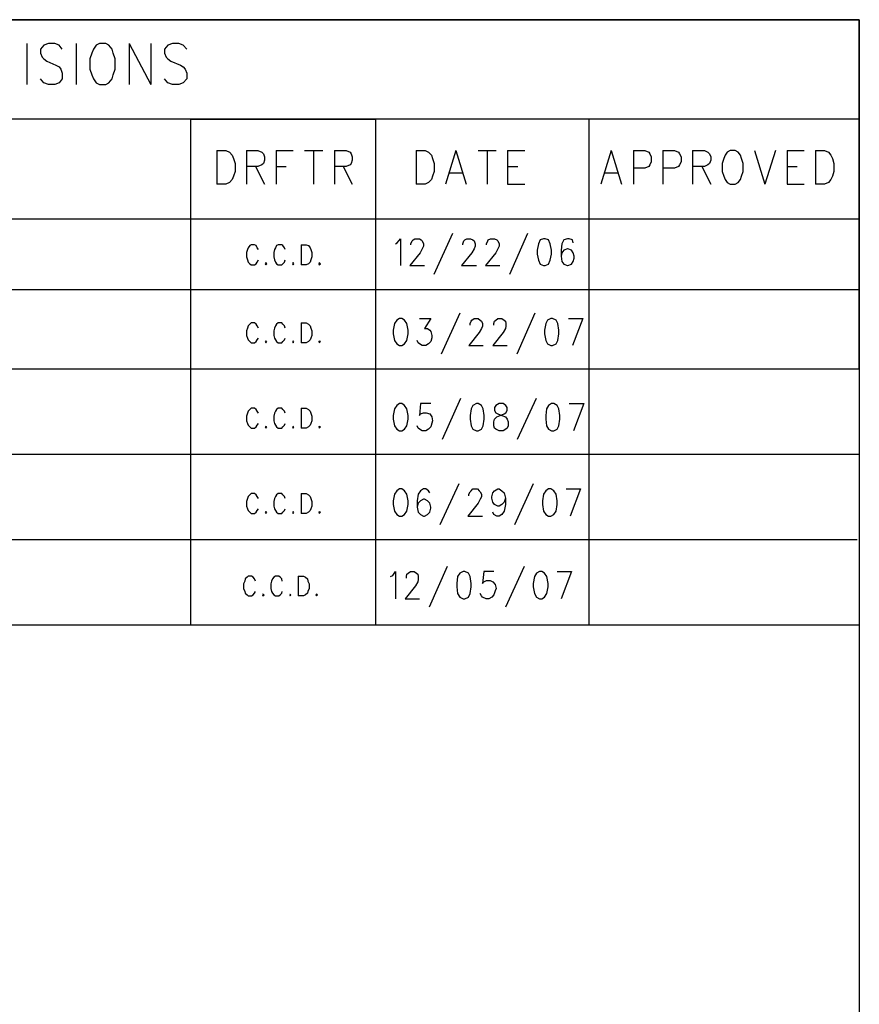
# Model space of a CAD drawing. Extents: x 11.9 to 28.1, y 10.8 to 21.2.
# Tile 23 of 23: x 26.6 to 28.1, y 19.5 to 21.2. Entities that reach past the tile are written whole.
import ezdxf

# ---------------------------------------------------------------- set-up
doc = ezdxf.new("R2010")
doc.units = 0
doc.header["$MEASUREMENT"] = 0
doc.layers.add('LAYNR1', color=2, linetype='Continuous')

msp = doc.modelspace()

# ---------------------------------------------------------------- linework, layer by layer
at = {"layer": 'LAYNR1', "color": 7}
for points in [[(11.892, 21.199), (28.092, 21.199)], [(28.092, 21.199), (25.092, 21.199)], [(28.092, 21.199), (28.092, 10.799)], [(28.092, 20.585), (28.092, 21.199)], [(26.629, 21.157), (26.629, 21.085)], [(26.659, 21.154), (26.653, 21.147), (26.653, 21.14)], [(26.686, 21.154), (26.678, 21.157), (26.667, 21.157), (26.659, 21.154)], [(26.691, 21.147), (26.686, 21.154)], [(26.716, 21.157), (26.716, 21.085)], [(26.751, 21.154), (26.746, 21.147), (26.743, 21.14)], [(26.757, 21.157), (26.751, 21.154)], [(26.773, 21.154), (26.768, 21.157), (26.757, 21.157)], [(26.781, 21.14), (26.779, 21.147), (26.773, 21.154)], [(26.809, 21.157), (26.809, 21.085)], [(26.809, 21.157), (26.847, 21.085)], [(26.847, 21.157), (26.847, 21.085)], [(26.877, 21.154), (26.871, 21.147), (26.871, 21.14)], [(26.904, 21.154), (26.896, 21.157), (26.885, 21.157), (26.877, 21.154)], [(26.91, 21.147), (26.904, 21.154)], [(26.653, 21.14), (26.656, 21.133), (26.659, 21.13), (26.664, 21.126)], [(26.743, 21.14), (26.74, 21.13), (26.74, 21.112)], [(26.784, 21.112), (26.784, 21.13), (26.781, 21.14)], [(26.871, 21.14), (26.874, 21.133), (26.877, 21.13), (26.882, 21.126)], [(26.664, 21.126), (26.68, 21.119), (26.686, 21.116), (26.689, 21.112)], [(26.882, 21.126), (26.899, 21.119), (26.904, 21.116), (26.907, 21.112)], [(26.689, 21.112), (26.691, 21.105), (26.691, 21.095), (26.686, 21.088), (26.678, 21.085)], [(26.74, 21.112), (26.743, 21.102), (26.746, 21.095), (26.751, 21.088), (26.757, 21.085)], [(26.768, 21.085), (26.773, 21.088), (26.779, 21.095), (26.781, 21.102), (26.784, 21.112)], [(26.907, 21.112), (26.91, 21.105), (26.91, 21.095), (26.904, 21.088), (26.896, 21.085)], [(26.667, 21.085), (26.659, 21.088), (26.653, 21.095)], [(26.678, 21.085), (26.667, 21.085)], [(26.757, 21.085), (26.768, 21.085)], [(26.885, 21.085), (26.877, 21.088), (26.871, 21.095)], [(26.896, 21.085), (26.885, 21.085)], [(28.092, 21.024), (25.092, 21.024)], [(26.917, 20.135), (26.917, 21.024)], [(26.917, 21.024), (27.242, 21.024)], [(27.242, 21.024), (27.242, 20.135)], [(27.617, 20.135), (27.617, 21.024)], [(28.092, 20.599), (28.092, 21.024)], [(26.963, 20.969), (26.963, 20.91)], [(26.963, 20.969), (26.979, 20.969), (26.985, 20.966)], [(26.985, 20.966), (26.99, 20.961), (26.992, 20.955)], [(27.015, 20.969), (27.015, 20.91)], [(27.015, 20.969), (27.035, 20.969), (27.042, 20.966)], [(27.042, 20.966), (27.045, 20.963), (27.047, 20.958), (27.047, 20.952), (27.045, 20.946), (27.042, 20.944)], [(27.067, 20.969), (27.067, 20.91)], [(27.067, 20.969), (27.097, 20.969)], [(27.117, 20.969), (27.149, 20.969)], [(27.133, 20.969), (27.133, 20.91)], [(27.17, 20.969), (27.17, 20.91)], [(27.17, 20.969), (27.19, 20.969), (27.197, 20.966)], [(27.197, 20.966), (27.199, 20.963), (27.201, 20.958), (27.201, 20.952), (27.199, 20.946), (27.197, 20.944)], [(27.313, 20.969), (27.313, 20.91)], [(27.313, 20.969), (27.329, 20.969), (27.335, 20.966)], [(27.335, 20.966), (27.34, 20.961), (27.342, 20.955)], [(27.383, 20.969), (27.365, 20.91)], [(27.383, 20.969), (27.401, 20.91)], [(27.422, 20.969), (27.454, 20.969)], [(27.438, 20.969), (27.438, 20.91)], [(27.474, 20.969), (27.474, 20.91)], [(27.474, 20.969), (27.504, 20.969)], [(27.656, 20.969), (27.638, 20.91)], [(27.656, 20.969), (27.674, 20.91)], [(27.695, 20.969), (27.695, 20.91)], [(27.695, 20.969), (27.715, 20.969), (27.722, 20.966)], [(27.722, 20.966), (27.724, 20.963), (27.726, 20.958), (27.726, 20.949), (27.724, 20.944)], [(27.747, 20.969), (27.747, 20.91)], [(27.747, 20.969), (27.767, 20.969), (27.774, 20.966)], [(27.774, 20.966), (27.776, 20.963), (27.779, 20.958), (27.779, 20.949), (27.776, 20.944)], [(27.799, 20.969), (27.799, 20.91)], [(27.799, 20.969), (27.82, 20.969), (27.826, 20.966)], [(27.826, 20.966), (27.829, 20.963), (27.831, 20.958), (27.831, 20.952), (27.829, 20.946), (27.826, 20.944)], [(27.86, 20.966), (27.856, 20.961), (27.854, 20.955)], [(27.865, 20.969), (27.86, 20.966)], [(27.879, 20.966), (27.874, 20.969), (27.865, 20.969)], [(27.885, 20.955), (27.883, 20.961), (27.879, 20.966)], [(27.908, 20.969), (27.926, 20.91)], [(27.945, 20.969), (27.926, 20.91)], [(27.965, 20.969), (27.965, 20.91)], [(27.965, 20.969), (27.995, 20.969)], [(28.015, 20.969), (28.015, 20.91)], [(28.015, 20.969), (28.031, 20.969), (28.038, 20.966)], [(28.038, 20.966), (28.042, 20.961), (28.045, 20.955)], [(26.992, 20.955), (26.995, 20.946), (26.995, 20.932)], [(27.342, 20.955), (27.345, 20.946), (27.345, 20.932)], [(27.854, 20.955), (27.851, 20.946), (27.851, 20.932)], [(27.888, 20.932), (27.888, 20.946), (27.885, 20.955)], [(28.045, 20.955), (28.047, 20.946), (28.047, 20.932)], [(26.995, 20.932), (26.992, 20.924), (26.99, 20.918), (26.985, 20.913), (26.979, 20.91)], [(27.042, 20.944), (27.035, 20.941), (27.015, 20.941)], [(27.031, 20.941), (27.047, 20.91)], [(27.067, 20.941), (27.085, 20.941)], [(27.197, 20.944), (27.19, 20.941), (27.17, 20.941)], [(27.185, 20.941), (27.201, 20.91)], [(27.345, 20.932), (27.342, 20.924), (27.34, 20.918), (27.335, 20.913), (27.329, 20.91)], [(27.372, 20.93), (27.395, 20.93)], [(27.474, 20.941), (27.492, 20.941)], [(27.645, 20.93), (27.667, 20.93)], [(27.724, 20.944), (27.722, 20.941), (27.715, 20.938), (27.695, 20.938)], [(27.776, 20.944), (27.774, 20.941), (27.767, 20.938), (27.747, 20.938)], [(27.826, 20.944), (27.82, 20.941), (27.799, 20.941)], [(27.815, 20.941), (27.831, 20.91)], [(27.851, 20.932), (27.854, 20.924), (27.856, 20.918), (27.86, 20.913), (27.865, 20.91)], [(27.874, 20.91), (27.879, 20.913), (27.883, 20.918), (27.885, 20.924), (27.888, 20.932)], [(27.965, 20.941), (27.983, 20.941)], [(28.047, 20.932), (28.045, 20.924), (28.042, 20.918), (28.038, 20.913), (28.031, 20.91)], [(26.979, 20.91), (26.963, 20.91)], [(27.329, 20.91), (27.313, 20.91)], [(27.474, 20.91), (27.504, 20.91)], [(27.865, 20.91), (27.874, 20.91)], [(27.965, 20.91), (27.995, 20.91)], [(28.031, 20.91), (28.015, 20.91)], [(25.092, 20.849), (28.092, 20.849)], [(28.092, 20.849), (28.092, 20.724)], [(27.377, 20.823), (27.344, 20.751)], [(27.509, 20.823), (27.477, 20.751)], [(27.277, 20.805), (27.28, 20.807)], [(27.28, 20.807), (27.286, 20.814)], [(27.286, 20.814), (27.286, 20.767)], [(27.304, 20.805), (27.306, 20.81)], [(27.306, 20.81), (27.308, 20.812)], [(27.308, 20.812), (27.311, 20.814)], [(27.311, 20.814), (27.319, 20.814)], [(27.319, 20.814), (27.322, 20.812)], [(27.322, 20.812), (27.324, 20.81)], [(27.324, 20.81), (27.326, 20.805)], [(27.395, 20.805), (27.397, 20.81)], [(27.397, 20.81), (27.399, 20.812)], [(27.399, 20.812), (27.402, 20.814)], [(27.402, 20.814), (27.409, 20.814)], [(27.409, 20.814), (27.413, 20.812)], [(27.413, 20.812), (27.415, 20.81)], [(27.415, 20.81), (27.417, 20.805)], [(27.437, 20.805), (27.439, 20.81)], [(27.439, 20.81), (27.44, 20.812)], [(27.44, 20.812), (27.444, 20.814)], [(27.444, 20.814), (27.451, 20.814)], [(27.451, 20.814), (27.455, 20.812)], [(27.455, 20.812), (27.457, 20.81)], [(27.457, 20.81), (27.459, 20.805)], [(27.531, 20.812), (27.528, 20.805)], [(27.537, 20.814), (27.531, 20.812)], [(27.54, 20.814), (27.537, 20.814)], [(27.546, 20.812), (27.54, 20.814)], [(27.549, 20.805), (27.546, 20.812)], [(27.573, 20.812), (27.569, 20.805)], [(27.579, 20.814), (27.573, 20.812)], [(27.582, 20.814), (27.579, 20.814)], [(27.588, 20.812), (27.582, 20.814)], [(27.589, 20.807), (27.588, 20.812)], [(27.017, 20.795), (27.015, 20.79), (27.015, 20.782)], [(27.036, 20.795), (27.034, 20.798), (27.032, 20.802), (27.029, 20.803), (27.023, 20.803), (27.021, 20.802), (27.018, 20.798), (27.017, 20.795)], [(27.064, 20.795), (27.063, 20.79), (27.063, 20.782)], [(27.083, 20.795), (27.082, 20.798), (27.079, 20.802), (27.077, 20.803), (27.071, 20.803), (27.068, 20.802), (27.066, 20.798), (27.064, 20.795)], [(27.111, 20.803), (27.111, 20.768)], [(27.111, 20.803), (27.12, 20.803), (27.124, 20.802), (27.127, 20.798), (27.128, 20.795)], [(27.128, 20.795), (27.13, 20.79), (27.13, 20.782)], [(27.32, 20.789), (27.302, 20.767)], [(27.304, 20.803), (27.304, 20.805)], [(27.324, 20.796), (27.32, 20.789)], [(27.326, 20.801), (27.324, 20.796)], [(27.326, 20.805), (27.326, 20.801)], [(27.411, 20.789), (27.393, 20.767)], [(27.395, 20.803), (27.395, 20.805)], [(27.415, 20.796), (27.411, 20.789)], [(27.417, 20.801), (27.415, 20.796)], [(27.417, 20.805), (27.417, 20.801)], [(27.453, 20.789), (27.435, 20.767)], [(27.437, 20.803), (27.437, 20.805)], [(27.457, 20.796), (27.453, 20.789)], [(27.459, 20.801), (27.457, 20.796)], [(27.459, 20.805), (27.459, 20.801)], [(27.528, 20.805), (27.526, 20.794)], [(27.526, 20.794), (27.526, 20.787)], [(27.551, 20.794), (27.549, 20.805)], [(27.551, 20.787), (27.551, 20.794)], [(27.569, 20.805), (27.568, 20.794)], [(27.568, 20.794), (27.568, 20.783)], [(27.569, 20.789), (27.568, 20.783)], [(27.573, 20.794), (27.569, 20.789)], [(27.579, 20.796), (27.573, 20.794)], [(27.58, 20.796), (27.579, 20.796)], [(27.586, 20.794), (27.58, 20.796)], [(27.589, 20.789), (27.586, 20.794)], [(27.591, 20.783), (27.589, 20.789)], [(27.015, 20.782), (27.017, 20.777), (27.018, 20.773), (27.021, 20.77), (27.023, 20.768)], [(27.029, 20.768), (27.032, 20.77), (27.034, 20.773), (27.036, 20.777)], [(27.049, 20.772), (27.048, 20.77), (27.049, 20.768)], [(27.049, 20.768), (27.051, 20.77), (27.049, 20.772)], [(27.063, 20.782), (27.064, 20.777), (27.066, 20.773), (27.068, 20.77), (27.071, 20.768)], [(27.077, 20.768), (27.079, 20.77), (27.082, 20.773), (27.083, 20.777)], [(27.097, 20.772), (27.096, 20.77), (27.097, 20.768)], [(27.097, 20.768), (27.098, 20.77), (27.097, 20.772)], [(27.13, 20.782), (27.128, 20.777), (27.127, 20.773), (27.124, 20.77), (27.12, 20.768)], [(27.143, 20.772), (27.142, 20.77), (27.143, 20.768)], [(27.143, 20.768), (27.145, 20.77), (27.143, 20.772)], [(27.526, 20.787), (27.528, 20.776)], [(27.528, 20.776), (27.531, 20.769)], [(27.546, 20.769), (27.549, 20.776)], [(27.549, 20.776), (27.551, 20.787)], [(27.568, 20.783), (27.569, 20.774)], [(27.569, 20.774), (27.573, 20.769)], [(27.586, 20.769), (27.589, 20.774)], [(27.589, 20.774), (27.591, 20.78)], [(27.591, 20.78), (27.591, 20.783)], [(27.023, 20.768), (27.029, 20.768)], [(27.071, 20.768), (27.077, 20.768)], [(27.12, 20.768), (27.111, 20.768)], [(27.302, 20.767), (27.328, 20.767)], [(27.393, 20.767), (27.419, 20.767)], [(27.435, 20.767), (27.46, 20.767)], [(27.531, 20.769), (27.537, 20.767)], [(27.537, 20.767), (27.54, 20.767)], [(27.54, 20.767), (27.546, 20.769)], [(27.573, 20.769), (27.579, 20.767)], [(27.579, 20.767), (27.58, 20.767)], [(27.58, 20.767), (27.586, 20.769)], [(28.092, 20.724), (25.092, 20.724)], [(27.279, 20.671), (27.275, 20.665)], [(27.284, 20.674), (27.279, 20.671)], [(27.288, 20.674), (27.284, 20.674)], [(27.293, 20.671), (27.288, 20.674)], [(27.297, 20.665), (27.293, 20.671)], [(27.319, 20.674), (27.339, 20.674)], [(27.339, 20.674), (27.328, 20.656)], [(27.39, 20.683), (27.357, 20.611)], [(27.408, 20.665), (27.41, 20.669)], [(27.41, 20.669), (27.411, 20.671)], [(27.411, 20.671), (27.415, 20.674)], [(27.415, 20.674), (27.422, 20.674)], [(27.422, 20.674), (27.426, 20.671)], [(27.426, 20.671), (27.428, 20.669)], [(27.428, 20.669), (27.43, 20.665)], [(27.45, 20.665), (27.451, 20.669)], [(27.451, 20.669), (27.453, 20.671)], [(27.453, 20.671), (27.457, 20.674)], [(27.457, 20.674), (27.464, 20.674)], [(27.464, 20.674), (27.468, 20.671)], [(27.468, 20.671), (27.47, 20.669)], [(27.47, 20.669), (27.471, 20.665)], [(27.522, 20.683), (27.49, 20.611)], [(27.544, 20.671), (27.541, 20.665)], [(27.55, 20.674), (27.544, 20.671)], [(27.553, 20.674), (27.55, 20.674)], [(27.559, 20.671), (27.553, 20.674)], [(27.562, 20.665), (27.559, 20.671)], [(27.581, 20.674), (27.606, 20.674)], [(27.606, 20.674), (27.588, 20.626)], [(27.017, 20.657), (27.015, 20.652), (27.015, 20.644)], [(27.036, 20.657), (27.034, 20.661), (27.032, 20.664), (27.029, 20.666), (27.023, 20.666), (27.021, 20.664), (27.018, 20.661), (27.017, 20.657)], [(27.064, 20.657), (27.063, 20.652), (27.063, 20.644)], [(27.083, 20.657), (27.082, 20.661), (27.079, 20.664), (27.077, 20.666), (27.071, 20.666), (27.068, 20.664), (27.066, 20.661), (27.064, 20.657)], [(27.111, 20.666), (27.111, 20.631)], [(27.111, 20.666), (27.12, 20.666), (27.124, 20.664), (27.127, 20.661), (27.128, 20.657)], [(27.128, 20.657), (27.13, 20.652), (27.13, 20.644)], [(27.275, 20.665), (27.273, 20.653)], [(27.273, 20.653), (27.273, 20.647)], [(27.299, 20.653), (27.297, 20.665)], [(27.299, 20.647), (27.299, 20.653)], [(27.328, 20.656), (27.333, 20.656)], [(27.333, 20.656), (27.337, 20.653)], [(27.337, 20.653), (27.339, 20.651)], [(27.339, 20.651), (27.341, 20.644)], [(27.408, 20.662), (27.408, 20.665)], [(27.428, 20.656), (27.424, 20.649)], [(27.43, 20.66), (27.428, 20.656)], [(27.43, 20.665), (27.43, 20.66)], [(27.45, 20.662), (27.45, 20.665)], [(27.47, 20.656), (27.466, 20.649)], [(27.471, 20.66), (27.47, 20.656)], [(27.471, 20.665), (27.471, 20.66)], [(27.541, 20.665), (27.539, 20.653)], [(27.539, 20.653), (27.539, 20.647)], [(27.564, 20.653), (27.562, 20.665)], [(27.564, 20.647), (27.564, 20.653)], [(27.015, 20.644), (27.017, 20.639), (27.018, 20.636), (27.021, 20.633), (27.023, 20.631)], [(27.029, 20.631), (27.032, 20.633), (27.034, 20.636), (27.036, 20.639)], [(27.049, 20.634), (27.048, 20.633), (27.049, 20.631)], [(27.049, 20.631), (27.051, 20.633), (27.049, 20.634)], [(27.063, 20.644), (27.064, 20.639), (27.066, 20.636), (27.068, 20.633), (27.071, 20.631)], [(27.077, 20.631), (27.079, 20.633), (27.082, 20.636), (27.083, 20.639)], [(27.097, 20.634), (27.096, 20.633), (27.097, 20.631)], [(27.097, 20.631), (27.098, 20.633), (27.097, 20.634)], [(27.13, 20.644), (27.128, 20.639), (27.127, 20.636), (27.124, 20.633), (27.12, 20.631)], [(27.143, 20.634), (27.142, 20.633), (27.143, 20.631)], [(27.143, 20.631), (27.145, 20.633), (27.143, 20.634)], [(27.273, 20.647), (27.275, 20.635)], [(27.275, 20.635), (27.279, 20.629)], [(27.293, 20.629), (27.297, 20.635)], [(27.297, 20.635), (27.299, 20.647)], [(27.317, 20.631), (27.315, 20.635)], [(27.339, 20.633), (27.335, 20.629)], [(27.341, 20.64), (27.339, 20.633)], [(27.341, 20.644), (27.341, 20.64)], [(27.424, 20.649), (27.406, 20.626)], [(27.466, 20.649), (27.448, 20.626)], [(27.539, 20.647), (27.541, 20.635)], [(27.541, 20.635), (27.544, 20.629)], [(27.559, 20.629), (27.562, 20.635)], [(27.562, 20.635), (27.564, 20.647)], [(27.023, 20.631), (27.029, 20.631)], [(27.071, 20.631), (27.077, 20.631)], [(27.12, 20.631), (27.111, 20.631)], [(27.279, 20.629), (27.284, 20.626)], [(27.284, 20.626), (27.288, 20.626)], [(27.288, 20.626), (27.293, 20.629)], [(27.319, 20.629), (27.317, 20.631)], [(27.324, 20.626), (27.319, 20.629)], [(27.33, 20.626), (27.324, 20.626)], [(27.335, 20.629), (27.33, 20.626)], [(27.406, 20.626), (27.431, 20.626)], [(27.448, 20.626), (27.473, 20.626)], [(27.544, 20.629), (27.55, 20.626)], [(27.55, 20.626), (27.553, 20.626)], [(27.553, 20.626), (27.559, 20.629)], [(25.092, 20.585), (28.092, 20.585)], [(27.391, 20.533), (27.359, 20.461)], [(27.524, 20.533), (27.491, 20.461)], [(27.036, 20.507), (27.034, 20.511), (27.032, 20.514), (27.029, 20.516), (27.023, 20.516), (27.021, 20.514), (27.018, 20.511), (27.017, 20.507)], [(27.083, 20.507), (27.082, 20.511), (27.079, 20.514), (27.077, 20.516), (27.071, 20.516), (27.068, 20.514), (27.066, 20.511), (27.064, 20.507)], [(27.111, 20.516), (27.111, 20.481)], [(27.111, 20.516), (27.12, 20.516), (27.124, 20.514), (27.127, 20.511), (27.128, 20.507)], [(27.275, 20.515), (27.273, 20.503)], [(27.279, 20.521), (27.275, 20.515)], [(27.284, 20.524), (27.279, 20.521)], [(27.288, 20.524), (27.284, 20.524)], [(27.293, 20.521), (27.288, 20.524)], [(27.297, 20.515), (27.293, 20.521)], [(27.299, 20.503), (27.297, 20.515)], [(27.321, 20.524), (27.319, 20.503)], [(27.339, 20.524), (27.321, 20.524)], [(27.41, 20.515), (27.408, 20.503)], [(27.413, 20.521), (27.41, 20.515)], [(27.419, 20.524), (27.413, 20.521)], [(27.422, 20.524), (27.419, 20.524)], [(27.428, 20.521), (27.422, 20.524)], [(27.431, 20.515), (27.428, 20.521)], [(27.433, 20.503), (27.431, 20.515)], [(27.453, 20.521), (27.451, 20.517)], [(27.451, 20.517), (27.451, 20.512)], [(27.451, 20.512), (27.453, 20.508)], [(27.459, 20.524), (27.453, 20.521)], [(27.466, 20.524), (27.459, 20.524)], [(27.471, 20.521), (27.466, 20.524)], [(27.473, 20.517), (27.471, 20.521)], [(27.471, 20.508), (27.473, 20.512)], [(27.473, 20.512), (27.473, 20.517)], [(27.542, 20.515), (27.541, 20.503)], [(27.546, 20.521), (27.542, 20.515)], [(27.551, 20.524), (27.546, 20.521)], [(27.555, 20.524), (27.551, 20.524)], [(27.561, 20.521), (27.555, 20.524)], [(27.564, 20.515), (27.561, 20.521)], [(27.566, 20.503), (27.564, 20.515)], [(27.582, 20.524), (27.608, 20.524)], [(27.608, 20.524), (27.59, 20.476)], [(27.017, 20.507), (27.015, 20.502), (27.015, 20.494)], [(27.064, 20.507), (27.063, 20.502), (27.063, 20.494)], [(27.128, 20.507), (27.13, 20.502), (27.13, 20.494)], [(27.273, 20.503), (27.273, 20.497)], [(27.273, 20.497), (27.275, 20.485)], [(27.297, 20.485), (27.299, 20.497)], [(27.299, 20.497), (27.299, 20.503)], [(27.319, 20.503), (27.321, 20.506)], [(27.321, 20.506), (27.326, 20.508)], [(27.326, 20.508), (27.331, 20.508)], [(27.331, 20.508), (27.337, 20.506)], [(27.337, 20.506), (27.341, 20.501)], [(27.341, 20.501), (27.342, 20.494)], [(27.408, 20.503), (27.408, 20.497)], [(27.408, 20.497), (27.41, 20.485)], [(27.431, 20.485), (27.433, 20.497)], [(27.433, 20.497), (27.433, 20.503)], [(27.45, 20.492), (27.451, 20.497)], [(27.451, 20.497), (27.455, 20.501)], [(27.453, 20.508), (27.457, 20.506)], [(27.455, 20.501), (27.461, 20.503)], [(27.457, 20.506), (27.464, 20.503)], [(27.461, 20.503), (27.468, 20.506)], [(27.464, 20.503), (27.47, 20.501)], [(27.468, 20.506), (27.471, 20.508)], [(27.47, 20.501), (27.473, 20.497)], [(27.473, 20.497), (27.475, 20.492)], [(27.541, 20.503), (27.541, 20.497)], [(27.541, 20.497), (27.542, 20.485)], [(27.564, 20.485), (27.566, 20.497)], [(27.566, 20.497), (27.566, 20.503)], [(27.015, 20.494), (27.017, 20.489), (27.018, 20.486), (27.021, 20.483), (27.023, 20.481)], [(27.023, 20.481), (27.029, 20.481)], [(27.029, 20.481), (27.032, 20.483), (27.034, 20.486), (27.036, 20.489)], [(27.049, 20.484), (27.048, 20.483), (27.049, 20.481)], [(27.049, 20.481), (27.051, 20.483), (27.049, 20.484)], [(27.063, 20.494), (27.064, 20.489), (27.066, 20.486), (27.068, 20.483), (27.071, 20.481)], [(27.071, 20.481), (27.077, 20.481)], [(27.077, 20.481), (27.079, 20.483), (27.082, 20.486), (27.083, 20.489)], [(27.097, 20.484), (27.096, 20.483), (27.097, 20.481)], [(27.097, 20.481), (27.098, 20.483), (27.097, 20.484)], [(27.12, 20.481), (27.111, 20.481)], [(27.13, 20.494), (27.128, 20.489), (27.127, 20.486), (27.124, 20.483), (27.12, 20.481)], [(27.143, 20.484), (27.142, 20.483), (27.143, 20.481)], [(27.143, 20.481), (27.145, 20.483), (27.143, 20.484)], [(27.275, 20.485), (27.279, 20.479)], [(27.279, 20.479), (27.284, 20.476)], [(27.288, 20.476), (27.293, 20.479)], [(27.293, 20.479), (27.297, 20.485)], [(27.317, 20.481), (27.315, 20.485)], [(27.319, 20.479), (27.317, 20.481)], [(27.324, 20.476), (27.319, 20.479)], [(27.335, 20.479), (27.33, 20.476)], [(27.339, 20.483), (27.335, 20.479)], [(27.341, 20.49), (27.339, 20.483)], [(27.342, 20.494), (27.341, 20.49)], [(27.41, 20.485), (27.413, 20.479)], [(27.413, 20.479), (27.419, 20.476)], [(27.422, 20.476), (27.428, 20.479)], [(27.428, 20.479), (27.431, 20.485)], [(27.45, 20.485), (27.45, 20.492)], [(27.451, 20.481), (27.45, 20.485)], [(27.453, 20.479), (27.451, 20.481)], [(27.459, 20.476), (27.453, 20.479)], [(27.471, 20.479), (27.466, 20.476)], [(27.473, 20.481), (27.471, 20.479)], [(27.475, 20.485), (27.473, 20.481)], [(27.475, 20.492), (27.475, 20.485)], [(27.542, 20.485), (27.546, 20.479)], [(27.546, 20.479), (27.551, 20.476)], [(27.555, 20.476), (27.561, 20.479)], [(27.561, 20.479), (27.564, 20.485)], [(27.284, 20.476), (27.288, 20.476)], [(27.33, 20.476), (27.324, 20.476)], [(27.419, 20.476), (27.422, 20.476)], [(27.466, 20.476), (27.459, 20.476)], [(27.551, 20.476), (27.555, 20.476)], [(25.092, 20.435), (28.092, 20.435)], [(27.284, 20.374), (27.279, 20.371)], [(27.288, 20.374), (27.284, 20.374)], [(27.293, 20.371), (27.288, 20.374)], [(27.326, 20.374), (27.321, 20.371)], [(27.33, 20.374), (27.326, 20.374)], [(27.335, 20.371), (27.33, 20.374)], [(27.388, 20.383), (27.355, 20.311)], [(27.41, 20.371), (27.413, 20.374)], [(27.413, 20.374), (27.421, 20.374)], [(27.421, 20.374), (27.424, 20.371)], [(27.451, 20.371), (27.457, 20.374)], [(27.457, 20.374), (27.459, 20.374)], [(27.459, 20.374), (27.464, 20.371)], [(27.519, 20.383), (27.486, 20.311)], [(27.546, 20.374), (27.541, 20.371)], [(27.55, 20.374), (27.546, 20.374)], [(27.555, 20.371), (27.55, 20.374)], [(27.577, 20.374), (27.602, 20.374)], [(27.602, 20.374), (27.584, 20.326)], [(27.017, 20.357), (27.015, 20.352), (27.015, 20.344)], [(27.036, 20.357), (27.034, 20.361), (27.032, 20.364), (27.029, 20.366), (27.023, 20.366), (27.021, 20.364), (27.018, 20.361), (27.017, 20.357)], [(27.064, 20.357), (27.063, 20.352), (27.063, 20.344)], [(27.083, 20.357), (27.082, 20.361), (27.079, 20.364), (27.077, 20.366), (27.071, 20.366), (27.068, 20.364), (27.066, 20.361), (27.064, 20.357)], [(27.111, 20.366), (27.111, 20.331)], [(27.111, 20.366), (27.12, 20.366), (27.124, 20.364), (27.127, 20.361), (27.128, 20.357)], [(27.128, 20.357), (27.13, 20.352), (27.13, 20.344)], [(27.275, 20.365), (27.273, 20.353)], [(27.279, 20.371), (27.275, 20.365)], [(27.297, 20.365), (27.293, 20.371)], [(27.299, 20.353), (27.297, 20.365)], [(27.317, 20.365), (27.315, 20.353)], [(27.321, 20.371), (27.317, 20.365)], [(27.326, 20.356), (27.321, 20.353)], [(27.328, 20.356), (27.326, 20.356)], [(27.333, 20.353), (27.328, 20.356)], [(27.337, 20.367), (27.335, 20.371)], [(27.406, 20.365), (27.408, 20.369)], [(27.406, 20.362), (27.406, 20.365)], [(27.408, 20.369), (27.41, 20.371)], [(27.426, 20.356), (27.422, 20.349)], [(27.424, 20.371), (27.426, 20.369)], [(27.426, 20.369), (27.428, 20.365)], [(27.428, 20.36), (27.426, 20.356)], [(27.428, 20.365), (27.428, 20.36)], [(27.446, 20.36), (27.448, 20.367)], [(27.446, 20.358), (27.446, 20.36)], [(27.448, 20.351), (27.446, 20.358)], [(27.448, 20.367), (27.451, 20.371)], [(27.464, 20.371), (27.468, 20.367)], [(27.468, 20.367), (27.47, 20.358)], [(27.47, 20.358), (27.468, 20.351)], [(27.47, 20.358), (27.47, 20.347)], [(27.537, 20.365), (27.535, 20.353)], [(27.541, 20.371), (27.537, 20.365)], [(27.559, 20.365), (27.555, 20.371)], [(27.561, 20.353), (27.559, 20.365)], [(27.015, 20.344), (27.017, 20.339), (27.018, 20.336), (27.021, 20.333), (27.023, 20.331)], [(27.029, 20.331), (27.032, 20.333), (27.034, 20.336), (27.036, 20.339)], [(27.063, 20.344), (27.064, 20.339), (27.066, 20.336), (27.068, 20.333), (27.071, 20.331)], [(27.077, 20.331), (27.079, 20.333), (27.082, 20.336), (27.083, 20.339)], [(27.13, 20.344), (27.128, 20.339), (27.127, 20.336), (27.124, 20.333), (27.12, 20.331)], [(27.273, 20.353), (27.273, 20.347)], [(27.273, 20.347), (27.275, 20.335)], [(27.297, 20.335), (27.299, 20.347)], [(27.299, 20.347), (27.299, 20.353)], [(27.315, 20.353), (27.315, 20.342)], [(27.317, 20.349), (27.315, 20.342)], [(27.315, 20.342), (27.317, 20.333)], [(27.321, 20.353), (27.317, 20.349)], [(27.337, 20.349), (27.333, 20.353)], [(27.339, 20.342), (27.337, 20.349)], [(27.337, 20.333), (27.339, 20.34)], [(27.339, 20.34), (27.339, 20.342)], [(27.422, 20.349), (27.404, 20.326)], [(27.451, 20.347), (27.448, 20.351)], [(27.457, 20.344), (27.451, 20.347)], [(27.459, 20.344), (27.457, 20.344)], [(27.464, 20.347), (27.459, 20.344)], [(27.468, 20.351), (27.464, 20.347)], [(27.47, 20.347), (27.468, 20.335)], [(27.535, 20.353), (27.535, 20.347)], [(27.535, 20.347), (27.537, 20.335)], [(27.559, 20.335), (27.561, 20.347)], [(27.561, 20.347), (27.561, 20.353)], [(27.023, 20.331), (27.029, 20.331)], [(27.049, 20.334), (27.048, 20.333), (27.049, 20.331)], [(27.049, 20.331), (27.051, 20.333), (27.049, 20.334)], [(27.071, 20.331), (27.077, 20.331)], [(27.097, 20.334), (27.096, 20.333), (27.097, 20.331)], [(27.097, 20.331), (27.098, 20.333), (27.097, 20.334)], [(27.12, 20.331), (27.111, 20.331)], [(27.143, 20.334), (27.142, 20.333), (27.143, 20.331)], [(27.143, 20.331), (27.145, 20.333), (27.143, 20.334)], [(27.275, 20.335), (27.279, 20.329)], [(27.279, 20.329), (27.284, 20.326)], [(27.284, 20.326), (27.288, 20.326)], [(27.288, 20.326), (27.293, 20.329)], [(27.293, 20.329), (27.297, 20.335)], [(27.317, 20.333), (27.321, 20.329)], [(27.321, 20.329), (27.326, 20.326)], [(27.326, 20.326), (27.328, 20.326)], [(27.328, 20.326), (27.333, 20.329)], [(27.333, 20.329), (27.337, 20.333)], [(27.404, 20.326), (27.43, 20.326)], [(27.45, 20.329), (27.448, 20.333)], [(27.455, 20.326), (27.45, 20.329)], [(27.459, 20.326), (27.455, 20.326)], [(27.464, 20.329), (27.459, 20.326)], [(27.468, 20.335), (27.464, 20.329)], [(27.537, 20.335), (27.541, 20.329)], [(27.541, 20.329), (27.546, 20.326)], [(27.546, 20.326), (27.55, 20.326)], [(27.55, 20.326), (27.555, 20.329)], [(27.555, 20.329), (27.559, 20.335)], [(25.092, 20.285), (28.088, 20.285)], [(27.368, 20.238), (27.336, 20.166)], [(27.503, 20.238), (27.47, 20.166)], [(27.031, 20.212), (27.029, 20.216), (27.027, 20.219), (27.024, 20.221), (27.018, 20.221), (27.016, 20.219), (27.013, 20.216), (27.012, 20.212)], [(27.078, 20.212), (27.077, 20.216), (27.074, 20.219), (27.072, 20.221), (27.066, 20.221), (27.063, 20.219), (27.061, 20.216), (27.059, 20.212)], [(27.106, 20.221), (27.106, 20.186)], [(27.106, 20.221), (27.115, 20.221), (27.119, 20.219), (27.122, 20.216), (27.123, 20.212)], [(27.268, 20.22), (27.272, 20.222)], [(27.272, 20.222), (27.277, 20.229)], [(27.277, 20.229), (27.277, 20.181)], [(27.296, 20.22), (27.297, 20.224)], [(27.296, 20.217), (27.296, 20.22)], [(27.297, 20.224), (27.299, 20.226)], [(27.299, 20.226), (27.303, 20.229)], [(27.303, 20.229), (27.31, 20.229)], [(27.31, 20.229), (27.314, 20.226)], [(27.314, 20.226), (27.316, 20.224)], [(27.316, 20.224), (27.317, 20.22)], [(27.317, 20.22), (27.317, 20.215)], [(27.386, 20.22), (27.385, 20.208)], [(27.39, 20.226), (27.386, 20.22)], [(27.396, 20.229), (27.39, 20.226)], [(27.399, 20.229), (27.396, 20.229)], [(27.405, 20.226), (27.399, 20.229)], [(27.408, 20.22), (27.405, 20.226)], [(27.41, 20.208), (27.408, 20.22)], [(27.432, 20.229), (27.43, 20.208)], [(27.45, 20.229), (27.432, 20.229)], [(27.521, 20.22), (27.519, 20.208)], [(27.525, 20.226), (27.521, 20.22)], [(27.53, 20.229), (27.525, 20.226)], [(27.534, 20.229), (27.53, 20.229)], [(27.539, 20.226), (27.534, 20.229)], [(27.543, 20.22), (27.539, 20.226)], [(27.545, 20.208), (27.543, 20.22)], [(27.561, 20.229), (27.586, 20.229)], [(27.586, 20.229), (27.568, 20.181)], [(27.012, 20.212), (27.01, 20.207), (27.01, 20.199)], [(27.059, 20.212), (27.058, 20.207), (27.058, 20.199)], [(27.123, 20.212), (27.125, 20.207), (27.125, 20.199)], [(27.312, 20.204), (27.294, 20.181)], [(27.316, 20.211), (27.312, 20.204)], [(27.317, 20.215), (27.316, 20.211)], [(27.385, 20.208), (27.385, 20.202)], [(27.385, 20.202), (27.386, 20.19)], [(27.408, 20.19), (27.41, 20.202)], [(27.41, 20.202), (27.41, 20.208)], [(27.43, 20.208), (27.432, 20.211)], [(27.432, 20.211), (27.437, 20.213)], [(27.437, 20.213), (27.443, 20.213)], [(27.443, 20.213), (27.448, 20.211)], [(27.448, 20.211), (27.452, 20.206)], [(27.452, 20.206), (27.454, 20.199)], [(27.519, 20.208), (27.519, 20.202)], [(27.519, 20.202), (27.521, 20.19)], [(27.543, 20.19), (27.545, 20.202)], [(27.545, 20.202), (27.545, 20.208)], [(27.01, 20.199), (27.012, 20.194), (27.013, 20.191), (27.016, 20.188), (27.018, 20.186)], [(27.018, 20.186), (27.024, 20.186)], [(27.024, 20.186), (27.027, 20.188), (27.029, 20.191), (27.031, 20.194)], [(27.044, 20.189), (27.043, 20.188), (27.044, 20.186)], [(27.044, 20.186), (27.046, 20.188), (27.044, 20.189)], [(27.058, 20.199), (27.059, 20.194), (27.061, 20.191), (27.063, 20.188), (27.066, 20.186)], [(27.066, 20.186), (27.072, 20.186)], [(27.072, 20.186), (27.074, 20.188), (27.077, 20.191), (27.078, 20.194)], [(27.092, 20.189), (27.091, 20.188), (27.092, 20.186)], [(27.092, 20.186), (27.093, 20.188), (27.092, 20.189)], [(27.115, 20.186), (27.106, 20.186)], [(27.125, 20.199), (27.123, 20.194), (27.122, 20.191), (27.119, 20.188), (27.115, 20.186)], [(27.138, 20.189), (27.137, 20.188), (27.138, 20.186)], [(27.138, 20.186), (27.14, 20.188), (27.138, 20.189)], [(27.386, 20.19), (27.39, 20.184)], [(27.39, 20.184), (27.396, 20.181)], [(27.399, 20.181), (27.405, 20.184)], [(27.405, 20.184), (27.408, 20.19)], [(27.428, 20.186), (27.426, 20.19)], [(27.43, 20.184), (27.428, 20.186)], [(27.436, 20.181), (27.43, 20.184)], [(27.446, 20.184), (27.441, 20.181)], [(27.45, 20.188), (27.446, 20.184)], [(27.452, 20.195), (27.45, 20.188)], [(27.454, 20.199), (27.452, 20.195)], [(27.521, 20.19), (27.525, 20.184)], [(27.525, 20.184), (27.53, 20.181)], [(27.534, 20.181), (27.539, 20.184)], [(27.539, 20.184), (27.543, 20.19)], [(27.294, 20.181), (27.319, 20.181)], [(27.396, 20.181), (27.399, 20.181)], [(27.441, 20.181), (27.436, 20.181)], [(27.53, 20.181), (27.534, 20.181)], [(25.092, 20.135), (28.092, 20.135)], [(25.482, 20.135), (26.917, 20.135)], [(27.242, 20.135), (27.617, 20.135)]]:
    msp.add_lwpolyline(points, dxfattribs=at)

doc.saveas('drawing.dxf')
